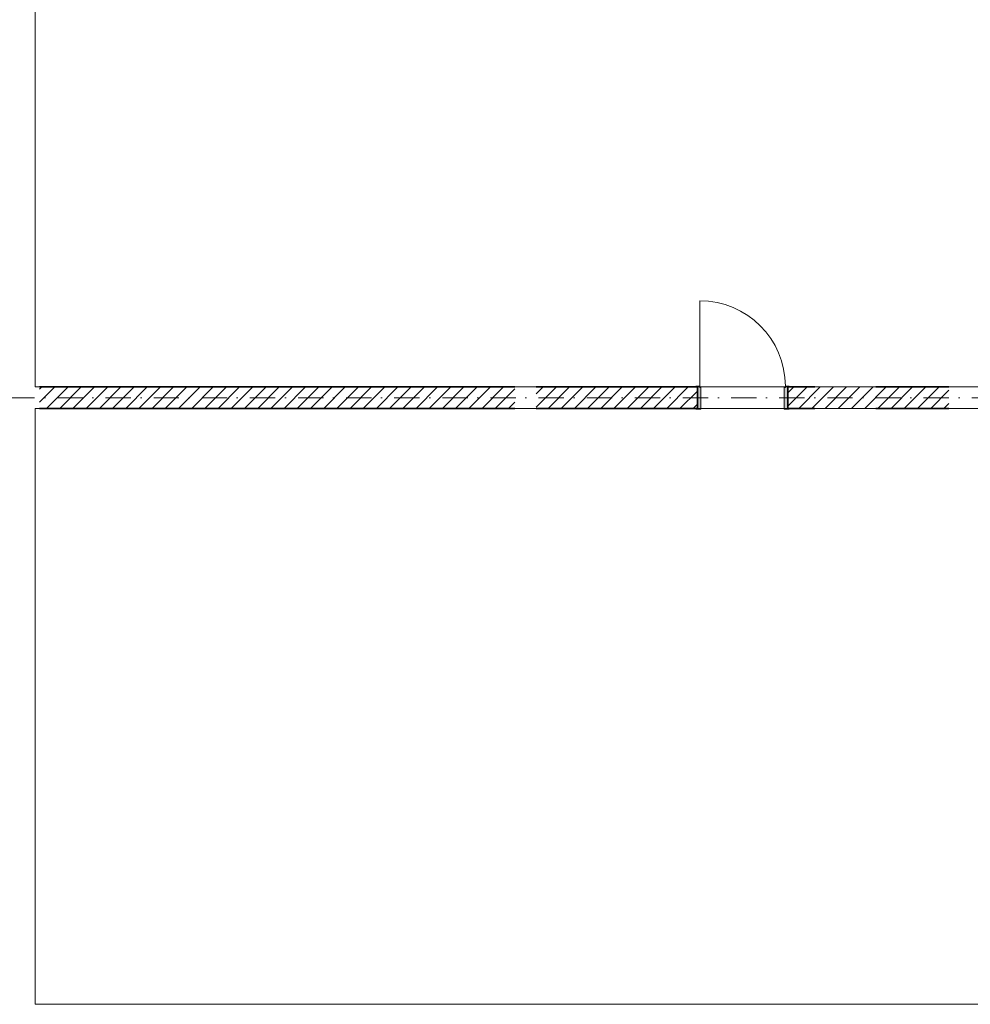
# Model space of a CAD drawing. Header units: metres. Extents: x -177922 to 5550634, y -507967 to 368279.
# Tile 46 of 125: x 3677147 to 3690391, y -64679 to -50963. Entities that reach past the tile are written whole.
import ezdxf

# ---------------------------------------------------------------- set-up
doc = ezdxf.new("R2010")
doc.units = ezdxf.units.M
doc.header["$LTSCALE"] = 0.05
doc.linetypes.add('Strichpunktlinie', pattern=[13405.555248, 7055.555344, -3527.777672, 0, -2822.222233])
for name, color, linetype in [('A_1_Bauteilschraffuren', 7, 'Continuous'), ('A_1_Türen', 7, 'Continuous'), ('A_1_Wände_Innen_Massiv', 7, 'Continuous'), ('A_3_Achsen_Raster', 7, 'Continuous'), ('A_4_Umgrenzung_Raumlegende', 7, 'Continuous')]:
    doc.layers.add(name, color=color, linetype=linetype)
pattern_1 = [(45, (3733493.5, -38278.93), (-91.92388, 91.92388), [])]

msp = doc.modelspace()

# ---------------------------------------------------------------- hatches: boundary and pattern name
at = {"layer": 'A_1_Bauteilschraffuren', "linetype": 'Continuous', "lineweight": 13}
h = msp.add_hatch(dxfattribs=at)
h.set_pattern_fill('MW_Kalksandstein_0006', color=253, style=0, pattern_type=2)
h.set_pattern_definition(pattern_1)
h.paths.add_polyline_path([(3677423.496, -56378.926), (3684043.496, -56378.926), (3684043.496, -56078.926), (3677423.496, -56078.926)])
h = msp.add_hatch(dxfattribs=at)
h.set_pattern_fill('MW_Kalksandstein_0006', color=253, style=0, pattern_type=2)
h.set_pattern_definition(pattern_1)
h.paths.add_polyline_path([(3684343.496, -56378.926), (3686588.496, -56378.926), (3686588.496, -56078.926), (3684343.496, -56078.926)])
at = {"layer": 'A_1_Bauteilschraffuren', "linetype": 'Continuous', "lineweight": 18}
for points in [[(3686638.496, -56388.926), (3686638.496, -56088.926), (3686623.496, -56088.926), (3686623.496, -56068.926), (3686568.496, -56068.926), (3686568.496, -56078.926), (3686588.496, -56078.926), (3686588.496, -56378.926), (3686568.496, -56378.926), (3686568.496, -56388.926)], [(3687798.496, -56388.926), (3687868.496, -56388.926), (3687868.496, -56378.926), (3687848.496, -56378.926), (3687848.496, -56078.926), (3687868.496, -56078.926), (3687868.496, -56068.926), (3687813.496, -56068.926), (3687813.496, -56088.926), (3687798.496, -56088.926)]]:
    msp.add_hatch(color=154, dxfattribs=at).paths.add_polyline_path(points)
at = {"layer": 'A_1_Bauteilschraffuren', "linetype": 'Continuous', "lineweight": 13}
h = msp.add_hatch(dxfattribs=at)
h.set_pattern_fill('MW_Kalksandstein_0006', color=253, style=0, pattern_type=2)
h.set_pattern_definition(pattern_1)
h.paths.add_polyline_path([(3687848.496, -56378.926), (3690093.496, -56378.926), (3690093.496, -56078.926), (3687848.496, -56078.926)])

# ---------------------------------------------------------------- linework, layer by layer
at = {"layer": 'A_1_Türen', "color": 150, "linetype": 'Continuous', "lineweight": 18}
for p, q in [((3686623.496, -56068.926), (3686623.496, -54878.926)), ((3686623.496, -56068.926), (3686568.496, -56068.926)), ((3686568.496, -56068.926), (3686568.496, -56078.926)), ((3686568.496, -56078.926), (3686588.496, -56078.926)), ((3686588.496, -56078.926), (3686588.496, -56378.926)), ((3686588.496, -56378.926), (3686588.496, -56078.926)), ((3686588.496, -56378.926), (3686588.496, -56078.926)), ((3686623.496, -56088.926), (3686623.496, -56068.926)), ((3686638.496, -56088.926), (3686623.496, -56088.926)), ((3686638.496, -56388.926), (3686638.496, -56088.926)), ((3687798.496, -56388.926), (3687798.496, -56088.926)), ((3687798.496, -56088.926), (3687813.496, -56088.926)), ((3687813.496, -56088.926), (3687813.496, -56068.926)), ((3687813.496, -56068.926), (3687868.496, -56068.926)), ((3687868.496, -56078.926), (3687848.496, -56078.926)), ((3687848.496, -56078.926), (3687848.496, -56378.926)), ((3687848.496, -56378.926), (3687848.496, -56078.926)), ((3687848.496, -56378.926), (3687848.496, -56078.926)), ((3687868.496, -56068.926), (3687868.496, -56078.926)), ((3686588.496, -56378.926), (3686568.496, -56378.926)), ((3686568.496, -56378.926), (3686568.496, -56388.926)), ((3686568.496, -56388.926), (3686638.496, -56388.926)), ((3687868.496, -56388.926), (3687798.496, -56388.926)), ((3687848.496, -56378.926), (3687868.496, -56378.926)), ((3687868.496, -56378.926), (3687868.496, -56388.926))]:
    msp.add_line(p, q, dxfattribs=at)
msp.add_arc((3686623.496, -56068.926), 1190, 0, 90, dxfattribs=at)
at = {"layer": 'A_1_Wände_Innen_Massiv', "color": 7, "linetype": 'Continuous', "lineweight": 35}
for p, q in [((3686588.496, -56378.926), (3686588.496, -56078.926)), ((3687848.496, -56378.926), (3687848.496, -56078.926))]:
    msp.add_line(p, q, dxfattribs=at)
at = {"layer": 'A_1_Wände_Innen_Massiv', "color": 7, "linetype": 'Continuous', "lineweight": 35, "flags": 128}
for points in [[(3684043.496, -56078.926), (3677423.496, -56078.926)], [(3686588.496, -56078.926), (3684343.496, -56078.926)], [(3688225.496, -56078.926), (3687848.496, -56078.926)], [(3690093.496, -56078.926), (3689075.496, -56078.926)], [(3677423.496, -56378.926), (3684043.496, -56378.926)], [(3684343.496, -56378.926), (3686588.496, -56378.926)], [(3687848.496, -56378.926), (3688225.496, -56378.926)], [(3689075.496, -56378.926), (3690093.496, -56378.926)]]:
    msp.add_lwpolyline(points, dxfattribs=at)
at = {"layer": 'A_3_Achsen_Raster', "color": 7, "linetype": 'Strichpunktlinie', "lineweight": 13}
msp.add_line((3698807.066, -56228.926), (3670843.496, -56228.926), dxfattribs=at)
at = {"layer": 'A_4_Umgrenzung_Raumlegende', "color": 7, "linetype": 'Continuous', "lineweight": 13, "flags": 128}
for points in [[(3677363.496, -47778.926), (3677363.496, -56078.926), (3697073.496, -56078.926), (3697073.496, -47778.926), (3695218.496, -47778.926)], [(3677363.496, -56378.926), (3677363.496, -64678.926), (3697073.496, -64678.926), (3697073.496, -56378.926)]]:
    msp.add_lwpolyline(points, close=True, dxfattribs=at)

doc.saveas('drawing.dxf')
